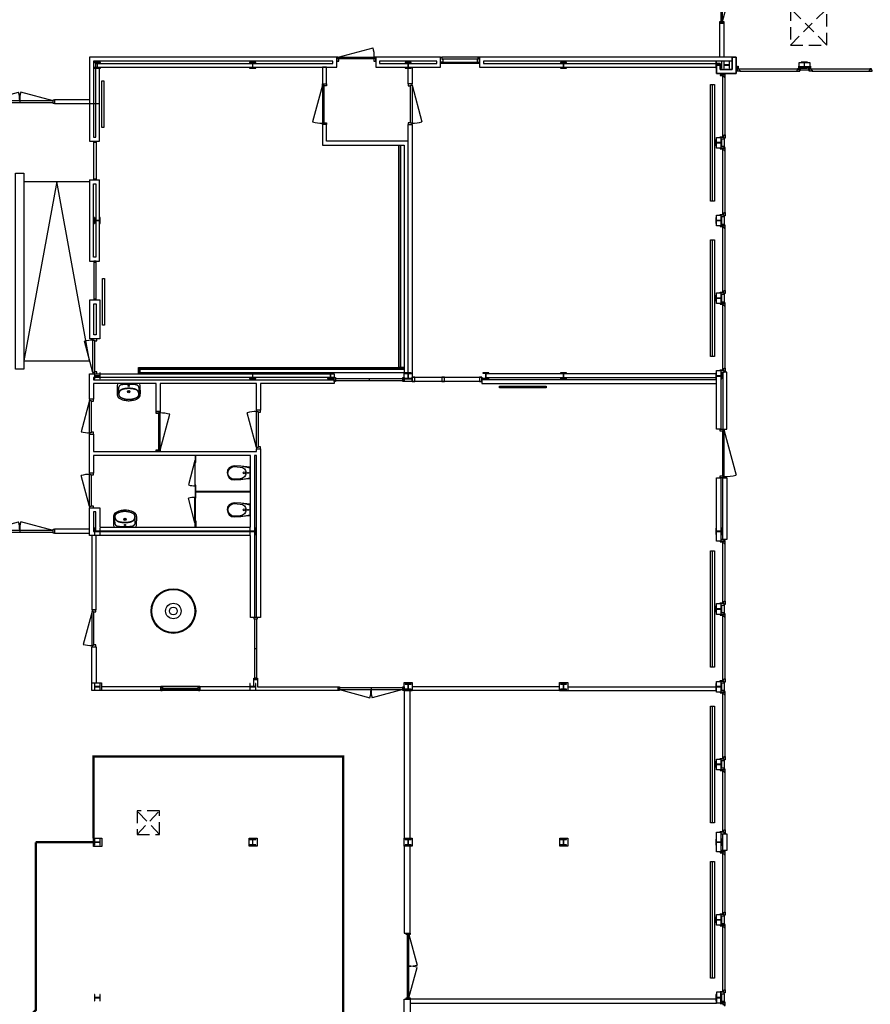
# Model space of a CAD drawing. Header units: millimetres. Extents: x 7256 to 213640, y 21030 to 164335.
# Tile 22 of 70: x 114990 to 136886, y 60280 to 85621. Entities that reach past the tile are written whole.
import ezdxf

# ---------------------------------------------------------------- set-up
doc = ezdxf.new("R2010")
doc.units = ezdxf.units.MM
doc.header["$LTSCALE"] = 100
doc.linetypes.add('DASHED2', pattern=[9.525, 6.35, -3.175])
doc.linetypes.add('HIDDEN2', pattern=[4.7625, 3.175, -1.5875])
for name, color, linetype in [('AA28----_KONSTRUKTIE', 252, 'Continuous'), ('AL21----_BUITENWAND', 3, 'Continuous'), ('AL22----_BINNENWAND', 2, 'Continuous'), ('AL24----_TRAPPEN', 8, 'Continuous'), ('AL28----_KONSTRUKTIE_BETON', 3, 'Continuous'), ('AL28----_KONSTRUKTIE_STAAL', 1, 'Continuous'), ('AL31----_BUITENKOZIJNEN', 1, 'Continuous'), ('AL32----_BINNENKOZIJNEN', 1, 'Continuous'), ('AL33----_VLOEROPENINGEN', 1, 'HIDDEN2'), ('AL43----_VLOERAFW_Metaalhal', 8, 'DASHED2'), ('AL51----_RADIATOREN', 8, 'Continuous'), ('AL74----_SANITAIR', 7, 'Continuous')]:
    doc.layers.add(name, color=color, linetype=linetype)

# ---------------------------------------------------------------- blocks, each defined once
blk = doc.blocks.new('HEA 160')
at = {"layer": 'AA28----_KONSTRUKTIE'}
h = blk.add_hatch(color=256, dxfattribs=at)
h.dxf.hatch_style = 1
h.paths.add_polyline_path([(80, -76), (80, -67), (18, -67, -0.414214), (3, -52), (3, 52, -0.414214), (18, 67), (80, 67), (80, 76), (-80, 76), (-80, 67), (-18, 67, -0.414214), (-3, 52), (-3, -52, -0.414214), (-18, -67), (-80, -67), (-80, -76)])
at = {"layer": 'AL28----_KONSTRUKTIE_STAAL'}
blk.add_lwpolyline([(-80, 76), (-80, 67), (-18, 67, -0.414214), (-3, 52), (-3, -52, -0.414214), (-18, -67), (-80, -67), (-80, -76), (80, -76), (80, -67), (18, -67, -0.414214), (3, -52), (3, 52, -0.414214), (18, 67), (80, 67), (80, 76)], format="xyb", close=True, dxfattribs=at)
blk = doc.blocks.new('Waterfontein spoeltafel')
at = {"layer": 'AL74----_SANITAIR'}
for radius in [575, 555, 200, 100]:
    blk.add_circle((0, 0), radius, dxfattribs=at)
blk = doc.blocks.new('*U138')
at = {"layer": 'AL32----_BINNENKOZIJNEN'}
for points in [[(-900, -50), (-865, -50), (-865, -9), (-850, -9), (-850, 50), (-900, 50)], [(-50, 50), (-50, -9), (-35, -9), (-35, -50), (0, -50), (0, 50)], [(-865, -9), (-35, -9), (-35, -50), (-865, -50)]]:
    blk.add_lwpolyline(points, close=True, dxfattribs=at)
blk.add_lwpolyline([(-35, -50), (-837, -265)], dxfattribs=at)
blk.add_arc((-35, -50), 830, 180, 195, dxfattribs=at)
blk = doc.blocks.new('*U137')
at = {"layer": 'AL32----_BINNENKOZIJNEN'}
for points in [[(-900, -50), (-865, -50), (-865, -9), (-850, -9), (-850, 50), (-900, 50)], [(-50, 50), (-50, -9), (-35, -9), (-35, -50), (0, -50), (0, 50)], [(-865, -9), (-35, -9), (-35, -50), (-865, -50)]]:
    blk.add_lwpolyline(points, close=True, dxfattribs=at)
blk.add_lwpolyline([(-865, -50), (-63, -265)], dxfattribs=at)
blk.add_arc((-865, -50), 830, 345, 0, dxfattribs=at)
blk = doc.blocks.new('*U135')
at = {"layer": 'AL31----_BUITENKOZIJNEN'}
blk.add_lwpolyline([(-1215, 50), (-74, 356)], dxfattribs=at)
for points in [[(-1250, 50), (-1215, 50), (-1215, 9), (-1200, 9), (-1200, -50), (-1250, -50)], [(-1215, 9), (-35, 9), (-35, 50), (-1215, 50)], [(-50, -50), (-50, 9), (-35, 9), (-35, 50), (0, 50), (0, -50)]]:
    blk.add_lwpolyline(points, close=True, dxfattribs=at)
blk.add_arc((-1265, 50), 1230, 0, 14.3972, dxfattribs=at)
blk = doc.blocks.new('*U153')
at = {"layer": 'AL32----_BINNENKOZIJNEN'}
for points in [[(-950, -50), (-915, -50), (-915, -9), (-900, -9), (-900, 50), (-950, 50)], [(-50, 50), (-50, -9), (-35, -9), (-35, -50), (0, -50), (0, 50)], [(-915, -9), (-35, -9), (-35, -50), (-915, -50)]]:
    blk.add_lwpolyline(points, close=True, dxfattribs=at)
blk.add_lwpolyline([(-915, -50), (-65, -278)], dxfattribs=at)
blk.add_arc((-915, -50), 880, 345, 359.9987, dxfattribs=at)
blk = doc.blocks.new('*U129')
at = {"layer": 'AL32----_BINNENKOZIJNEN'}
for points in [[(-1000, -50), (-965, -50), (-965, -9), (-950, -9), (-950, 50), (-1000, 50)], [(-50, 50), (-50, -9), (-35, -9), (-35, -50), (0, -50), (0, 50)], [(-965, -9), (-35, -9), (-35, -50), (-965, -50)]]:
    blk.add_lwpolyline(points, close=True, dxfattribs=at)
blk.add_lwpolyline([(-35, -50), (-933, -291)], dxfattribs=at)
blk.add_arc((-35, -50), 930, 180, 195, dxfattribs=at)
blk = doc.blocks.new('*U158')
at = {"layer": 'AL32----_BINNENKOZIJNEN'}
blk.add_lwpolyline([(-35, 50), (-962, 298)], dxfattribs=at)
for points in [[(-1030, 50), (-995, 50), (-995, 9), (-980, 9), (-980, -50), (-1030, -50)], [(-995, 9), (-35, 9), (-35, 50), (-995, 50)], [(-50, -50), (-50, 9), (-35, 9), (-35, 50), (0, 50), (0, -50)]]:
    blk.add_lwpolyline(points, close=True, dxfattribs=at)
blk.add_arc((-35, 50), 960, 165, 180, dxfattribs=at)
blk = doc.blocks.new('*U165')
at = {"layer": 'AL32----_BINNENKOZIJNEN'}
for points in [[(-1800, 50), (-1765, 50), (-1765, -50), (-1800, -50)], [(-1765, 21), (-1765, -21), (-35, -21), (-35, 21)], [(-35, 50), (0, 50), (0, -50), (-35, -50)]]:
    blk.add_lwpolyline(points, close=True, dxfattribs=at)
blk.add_lwpolyline([(-900, 21), (-900, -21)], dxfattribs=at)
blk = doc.blocks.new('*U166')
at = {"layer": 'AL32----_BINNENKOZIJNEN'}
for points in [[(-1800, 50), (-1765, 50), (-1765, -50), (-1800, -50)], [(-1765, 21), (-1765, -21), (-35, -21), (-35, 21)], [(-35, 50), (0, 50), (0, -50), (-35, -50)]]:
    blk.add_lwpolyline(points, close=True, dxfattribs=at)
for points in [[(-1765, 21), (-929, 245)], [(-900, 21), (-900, -21)], [(-35, 21), (-870, 245)]]:
    blk.add_lwpolyline(points, dxfattribs=at)
for centre, start, end in [((-1765, 21), 359.9992, 15), ((-35, 21), 164.9983, 179.9992)]:
    blk.add_arc(centre, 865, start, end, dxfattribs=at)
blk = doc.blocks.new('*U173')
at = {"layer": 'AL32----_BINNENKOZIJNEN'}
for points in [[(-1700, 50), (-1665, 50), (-1665, -50), (-1700, -50)], [(-1665, 21), (-1665, -21), (-35, -21), (-35, 21)], [(-35, 50), (0, 50), (0, -50), (-35, -50)]]:
    blk.add_lwpolyline(points, close=True, dxfattribs=at)
for points in [[(-850, 21), (-850, -21)], [(-1665, -21), (-878, -232)], [(-35, -21), (-822, -232)]]:
    blk.add_lwpolyline(points, dxfattribs=at)
for centre, start, end in [((-1665, -21), 345, 0.0009), ((-35, -21), 179.9991, 195)]:
    blk.add_arc(centre, 815, start, end, dxfattribs=at)
blk = doc.blocks.new('*U162')
at = {"layer": 'AL32----_BINNENKOZIJNEN'}
for points in [[(-1000, -50), (-965, -50), (-965, -9), (-950, -9), (-950, 50), (-1000, 50)], [(-1000, 50), (-965, 50), (-965, 9), (-950, 9), (-950, -50), (-1000, -50)], [(-965, 9), (-35, 9), (-35, 50), (-965, 50)], [(-50, 50), (-50, -9), (-35, -9), (-35, -50), (0, -50), (0, 50)], [(-50, -50), (-50, 9), (-35, 9), (-35, 50), (0, 50), (0, -50)], [(-965, -9), (-35, -9), (-35, -50), (-965, -50)]]:
    blk.add_lwpolyline(points, close=True, dxfattribs=at)
blk = doc.blocks.new('WT 04 (R)')
at = {"color": 3}
for centre, radius, start, end in [((266, 164), 136, 44.6333, 93.716), ((257, 300), 1.091783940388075e-11, 92.5317, 90.2017)]:
    blk.add_arc(centre, radius, start, end, dxfattribs=at)
at = {"layer": 'AL74----_SANITAIR'}
for points in [[(257, 300, 0.030203), (0, 289), (0, -289, 0.030203), (257, -300, 0.217499), (363, -260, 0.107077), (423, -127, 0.043293), (438, -11), (438, 11, 0.043293), (423, 127, 0.107077), (363, 260, 0.217499)], [(72, 0, -1), (41, 0, -1)], [(233, 0, -1), (176, 0, -1)], [(227, 0, -1), (182, 0, -1)]]:
    blk.add_lwpolyline(points, format="xyb", close=True, dxfattribs=at)
for points in [[(119, 20), (120, 34), (121, 47), (122, 58), (123, 68), (124, 76), (125, 84), (126, 91), (127, 98), (128, 104), (129, 111), (130, 116), (131, 122), (132, 127), (133, 132), (134, 138), (136, 143), (137, 147), (139, 152), (140, 157), (142, 162), (143, 166), (145, 171), (146, 175), (148, 180), (150, 184), (152, 188), (154, 192), (156, 196), (158, 200), (160, 204), (163, 208), (166, 211), (169, 215), (172, 218), (175, 221), (178, 224), (181, 227), (185, 230), (188, 233), (192, 235), (195, 238), (199, 240), (203, 242), (206, 245), (211, 247), (215, 248), (220, 250), (225, 252), (230, 254), (236, 256), (243, 257), (251, 259), (259, 260), (269, 261), (279, 263), (277, 263), (272, 264), (267, 264), (261, 265), (255, 265), (249, 266), (242, 266), (235, 267), (227, 267), (219, 267), (211, 267), (203, 267), (195, 267), (187, 268), (180, 267), (172, 267), (164, 267), (157, 267), (150, 267), (143, 267), (137, 267), (130, 266), (125, 266), (119, 266), (115, 266), (110, 265), (106, 265), (102, 265), (98, 264), (94, 263), (91, 263), (88, 262), (84, 261), (81, 260), (79, 258), (76, 257), (73, 255), (70, 254), (67, 252), (65, 250), (62, 248), (59, 245), (57, 243), (54, 240), (52, 238), (49, 235), (47, 232), (44, 228), (42, 225), (40, 221), (38, 217), (36, 213), (35, 209), (33, 204), (31, 200), (30, 195), (29, 190), (28, 184), (27, 179), (26, 172), (25, 166), (24, 159), (23, 151), (22, 143), (22, 135), (21, 126), (21, 117), (20, 108), (20, 98), (20, 88), (20, 78), (20, 68), (19, 58), (19, 48), (19, 39), (19, 31), (19, 23), (19, 17), (19, 12), (19, 9), (19, 6), (19, 2), (19, -1), (19, -12), (19, -24), (20, -37), (20, -50), (20, -64), (20, -77), (21, -89), (21, -101), (22, -112), (22, -122), (23, -131), (23, -140), (24, -148), (25, -155), (26, -162), (27, -169), (28, -175), (29, -181), (30, -186), (31, -191), (33, -196), (34, -201), (36, -205), (38, -209), (40, -213), (42, -217), (44, -221), (46, -224), (48, -228), (51, -231), (53, -234), (56, -237), (58, -239), (61, -242), (64, -244), (66, -246), (69, -248), (72, -250), (75, -251), (77, -253), (80, -254), (83, -256), (86, -257), (89, -258), (92, -259), (96, -259), (99, -260), (103, -260), (107, -261), (112, -261), (116, -262), (121, -262), (126, -262), (132, -262), (138, -262), (145, -262), (151, -263), (158, -263), (166, -263), (173, -263), (181, -263), (189, -263), (197, -263), (205, -263), (213, -262), (221, -262), (229, -262), (236, -262), (243, -261), (250, -261), (257, -260), (263, -260), (268, -259), (273, -258), (278, -258), (281, -257), (271, -256), (261, -255), (252, -254), (244, -252), (238, -251), (232, -249), (226, -247), (221, -245), (216, -244), (212, -242), (208, -240), (204, -238), (200, -235), (197, -233), (193, -231), (190, -228), (186, -226), (183, -223), (179, -220), (176, -217), (173, -214), (170, -210), (167, -207), (164, -203), (162, -200), (159, -196), (157, -192), (155, -188), (153, -184), (151, -179), (149, -175), (147, -171), (146, -166), (144, -162), (143, -157), (141, -153), (139, -148), (138, -143), (137, -138), (135, -133), (134, -128), (133, -123), (132, -118), (131, -112), (129, -106), (128, -100), (127, -94), (126, -87), (125, -80), (124, -72), (123, -63), (122, -54), (121, -43), (120, -30), (119, -16), (118, 2)], [(401, -31), (402, -25), (402, -19), (402, -12), (402, -5), (402, 3), (402, 11), (402, 18), (402, 25), (401, 31), (401, 37), (401, 44), (400, 50), (399, 56), (399, 61), (398, 67), (397, 73), (396, 79), (394, 85), (393, 91), (392, 96), (391, 102), (389, 108), (388, 113), (387, 119), (386, 125), (384, 130), (383, 136), (381, 141), (380, 146), (378, 152), (376, 157), (374, 162), (372, 168), (370, 173), (368, 178), (365, 183), (363, 188), (361, 194), (358, 199), (356, 204), (353, 208), (350, 213), (347, 218), (344, 222), (341, 226), (338, 230), (335, 234), (332, 237), (329, 240), (326, 243), (323, 245), (319, 248), (316, 250), (313, 252), (310, 253), (307, 255), (304, 256), (300, 258), (297, 259), (293, 260), (290, 261), (286, 261), (281, 262), (279, 263), (269, 261), (259, 260), (251, 259), (243, 257), (236, 256), (230, 254), (225, 252), (220, 250), (215, 248), (211, 247), (206, 245), (203, 242), (199, 240), (195, 238), (192, 235), (188, 233), (185, 230), (181, 227), (178, 224), (175, 221), (172, 218), (169, 215), (166, 211), (163, 208), (160, 204), (158, 200), (156, 196), (154, 192), (152, 188), (150, 184), (148, 180), (146, 175), (145, 171), (143, 166), (142, 162), (140, 157), (139, 152), (137, 147), (136, 143), (134, 138), (133, 132), (132, 127), (131, 122), (130, 116), (129, 111), (128, 104), (127, 98), (126, 91), (125, 84), (124, 76), (123, 68), (122, 58), (121, 47), (120, 34), (119, 20), (118, 2), (119, -16), (120, -30), (121, -43), (122, -54), (123, -63), (124, -72), (125, -80), (126, -87), (127, -94), (128, -100), (129, -106), (131, -112), (132, -118), (133, -123), (134, -128), (135, -133), (137, -138), (138, -143), (139, -148), (141, -153), (143, -157), (144, -162), (146, -166), (147, -171), (149, -175), (151, -179), (153, -184), (155, -188), (157, -192), (159, -196), (162, -200), (164, -203), (167, -207), (170, -210), (173, -214), (176, -217), (179, -220), (183, -223), (186, -226), (190, -228), (193, -231), (197, -233), (200, -235), (204, -238), (208, -240), (212, -242), (216, -244), (221, -245), (226, -247), (232, -249), (238, -251), (244, -252), (252, -254), (261, -255), (271, -256), (281, -257), (283, -257), (287, -256), (291, -255), (295, -254), (299, -253), (302, -252), (305, -251), (308, -250), (312, -248), (315, -246), (318, -244), (321, -242), (324, -240), (327, -237), (330, -234), (334, -231), (337, -228), (340, -224), (343, -221), (346, -216), (349, -212), (351, -208), (354, -203), (357, -198), (359, -193), (362, -188), (364, -183), (367, -178), (369, -172), (371, -167), (373, -162), (375, -157), (377, -151), (379, -146), (380, -141), (382, -135), (384, -130), (385, -124), (386, -119), (388, -113), (389, -108), (390, -102), (391, -96), (393, -91), (394, -85), (395, -79), (396, -73), (397, -67), (398, -61), (399, -55), (400, -50), (400, -44), (401, -38)]]:
    blk.add_lwpolyline(points, close=True, dxfattribs=at)
blk = doc.blocks.new('WC 17 (R)')
at = {"layer": 'AL74----_SANITAIR'}
for points in [[(407, 182), (232, 169), (0, 125), (0, -125), (232, -169), (408, -182, 0.999913)], [(62, 0, -1), (37, 0, -1)], [(250, 150), (407, 162, -1), (407, -162), (250, -150, -1)], [(175, 0, -1), (125, 0, -1)]]:
    blk.add_lwpolyline(points, format="xyb", close=True, dxfattribs=at)
for points in [[(0, 125), (0, 150), (232, 169)], [(0, -125), (0, -150), (232, -169)]]:
    blk.add_lwpolyline(points, dxfattribs=at)
blk = doc.blocks.new('*U164')
at = {"layer": 'AL32----_BINNENKOZIJNEN'}
for points in [[(-1800, 50), (-1765, 50), (-1765, -50), (-1800, -50)], [(-1765, 21), (-1765, -21), (-35, -21), (-35, 21)], [(-35, 50), (0, 50), (0, -50), (-35, -50)]]:
    blk.add_lwpolyline(points, close=True, dxfattribs=at)
for points in [[(-900, 21), (-900, -21)], [(-1765, -21), (-929, -245)], [(-35, -21), (-870, -245)]]:
    blk.add_lwpolyline(points, dxfattribs=at)
for centre, start, end in [((-1765, -21), 345, 0.0008), ((-35, -21), 180.0008, 195.0017)]:
    blk.add_arc(centre, 865, start, end, dxfattribs=at)
blk = doc.blocks.new('*U182')
at = {"layer": 'AL32----_BINNENKOZIJNEN'}
blk.add_lwpolyline([(-35, 50), (-982, 304)], dxfattribs=at)
for points in [[(-1050, 50), (-1015, 50), (-1015, 9), (-1000, 9), (-1000, -50), (-1050, -50)], [(-1015, 9), (-35, 9), (-35, 50), (-1015, 50)], [(-50, -50), (-50, 9), (-35, 9), (-35, 50), (0, 50), (0, -50)]]:
    blk.add_lwpolyline(points, close=True, dxfattribs=at)
blk.add_arc((-35, 50), 980, 165, 180.0038, dxfattribs=at)
blk = doc.blocks.new('*U217')
at = {"layer": 'AL32----_BINNENKOZIJNEN'}
for points in [[(-1050, -50), (-1015, -50), (-1015, -9), (-1000, -9), (-1000, 50), (-1050, 50)], [(-50, 50), (-50, -9), (-35, -9), (-35, -50), (0, -50), (0, 50)], [(-1015, -9), (-35, -9), (-35, -50), (-1015, -50)]]:
    blk.add_lwpolyline(points, close=True, dxfattribs=at)
blk.add_lwpolyline([(-35, -50), (-982, -304)], dxfattribs=at)
blk.add_arc((-35, -50), 980, 179.9962, 195, dxfattribs=at)
blk = doc.blocks.new('33_kruipluik_940x940')
at = {"layer": 'AL33----_VLOEROPENINGEN'}
for p, q in [((470, -470), (-470, 470)), ((-470, -470), (470, 470))]:
    blk.add_line(p, q, dxfattribs=at)
blk.add_lwpolyline([(-470, 470), (-470, -470), (470, -470), (470, 470)], close=True, dxfattribs=at)
blk = doc.blocks.new('33_kruipluik_580x610')
at = {"layer": 'AL33----_VLOEROPENINGEN'}
for p, q in [((290, -305), (-290, 305)), ((-290, -305), (290, 305))]:
    blk.add_line(p, q, dxfattribs=at)
blk.add_lwpolyline([(-290, 305), (-290, -305), (290, -305), (290, 305)], close=True, dxfattribs=at)
blk = doc.blocks.new('Route metaalhal')
at = {"layer": 'AL43----_VLOERAFW_Metaalhal', "const_width": 60}
for points in [[(46, -3798), (46, -1695), (6476, -1695), (6476, -1900)], [(-3496, -24055), (6476, -24055), (6476, -1900)], [(-15784, -8220), (-3257, -8220), (-2980, -7981), (-2980, -3903)], [(-1440, -3903), (-1440, -8220), (-2980, -9820), (-15784, -9820)], [(-2980, -3903), (-3655, -3903)], [(-1440, -3903), (46, -3903)], [(16080, -14275), (8003, -14275), (8003, -14051), (8043, -14051)], [(9130, -15525), (8630, -15525), (7976, -15525)], [(7976, -15525), (7976, -22350), (8073, -22350)], [(8630, -15525), (9630, -15525), (16080, -15525)], [(-14178, -24055), (-3496, -24055), (-3496, -24055), (-14178, -24055), (-15773, -24976)], [(-2014, -25555), (-14005, -25555), (-15773, -26576)], [(6476, -25555), (-2044, -25555), (-2044, -25555)], [(6476, -25555), (6476, -25768), (8073, -25768)]]:
    blk.add_lwpolyline(points, dxfattribs=at)

msp = doc.modelspace()

# ---------------------------------------------------------------- linework, layer by layer
at = {"layer": 'AL21----_BUITENWAND'}
for points in [[(132925, 84239), (132925, 84496), (133025, 84496), (133025, 84339), (133331, 84339), (133331, 84654), (133431, 84654), (133431, 84239)], [(132925, 84496), (132925, 84239), (133431, 84239), (133431, 84654), (133331, 84654), (133331, 84339), (133025, 84339), (133025, 84496)], [(132925, 84239), (132925, 84496), (133025, 84496), (133025, 84339), (133331, 84339), (133331, 84654), (133431, 84654), (133431, 84239)], [(132925, 84496), (132925, 84239), (133431, 84239), (133431, 84654), (133331, 84654), (133331, 84339), (133025, 84339), (133025, 84496)], [(135055, 84519), (135331, 84519), (135331, 84409), (135055, 84409)], [(132925, 82592), (133035, 82592), (133035, 82316), (132925, 82316)], [(132925, 80592), (133035, 80592), (133035, 80316), (132925, 80316)], [(132925, 78592), (133035, 78592), (133035, 78316), (132925, 78316)], [(132926, 76592), (133036, 76592), (133036, 75079), (132926, 75079)], [(133086, 75079), (133196, 75079), (133196, 76554), (133086, 76554)], [(132925, 73829), (133036, 73829), (133036, 72201), (132926, 72201)], [(133086, 73829), (133196, 73829), (133196, 72239), (133086, 72239)], [(132926, 70592), (133036, 70592), (133036, 70316), (132926, 70316)], [(132926, 68592), (133036, 68592), (133036, 68316), (132926, 68316)], [(132926, 66592), (133036, 66592), (133036, 66316), (132926, 66316)], [(132926, 64707), (133036, 64707), (133036, 64201), (132926, 64201)], [(133086, 64669), (133196, 64669), (133196, 64239), (133086, 64239)], [(132926, 62592), (133036, 62592), (133036, 62316), (132926, 62316)], [(132926, 60316), (133036, 60316), (133036, 60592), (132926, 60592)]]:
    msp.add_lwpolyline(points, close=True, dxfattribs=at)
at = {"layer": 'AL22----_BINNENWAND'}
for p, q in [((123154, 84654), (116790, 84654)), ((116790, 84654), (116790, 82499)), ((123154, 84396), (123154, 84654)), ((117048, 82499), (117048, 84396)), ((117048, 84396), (123154, 84396)), ((116790, 82499), (117048, 82499)), ((116790, 81499), (116790, 79408)), ((116790, 81499), (117048, 81499)), ((117048, 79408), (117048, 81499)), ((116790, 79408), (117048, 79408))]:
    msp.add_line(p, q, dxfattribs=at)
for points in [[(133013, 84654), (133013, 85536), (133113, 85536), (133113, 84654)], [(124154, 84654), (124154, 84396), (125826, 84396), (125826, 84654)], [(124154, 84654), (124154, 84396), (125826, 84396), (125826, 84654)], [(116890, 82599), (116948, 82599), (116948, 84496), (123054, 84496), (123054, 84554), (116890, 84554)], [(122884, 84396), (122784, 84396), (122784, 83971), (122884, 83971)], [(124254, 84554), (124254, 84496), (125726, 84496), (125726, 84554)], [(124254, 84554), (124254, 84496), (125726, 84496), (125726, 84554)], [(125090, 83971), (124990, 83971), (124990, 84396), (125090, 84396)], [(122784, 82921), (122784, 82396), (124890, 82396), (124890, 76519), (124990, 76519), (124990, 76519), (124940, 76519), (124990, 76519), (124990, 82496), (122884, 82496), (122884, 82921)], [(125090, 76519), (124990, 76519), (124990, 82921), (125090, 82921)], [(124750, 82396), (124790, 82396), (124790, 76670), (124750, 76670)], [(124790, 82396), (124890, 82396), (124890, 76670), (124790, 76670)], [(116948, 79508), (116890, 79508), (116890, 81399), (116948, 81399)], [(116797, 78408), (117055, 78408), (117055, 77408), (116797, 77408)], [(116897, 78308), (116955, 78308), (116955, 77508), (116897, 77508)], [(118086, 76508), (118046, 76508), (118046, 76670), (118086, 76670)], [(124890, 76670), (124890, 76630), (118086, 76630), (118086, 76670)], [(124890, 76630), (124890, 76530), (118086, 76530), (118086, 76630)], [(116890, 76254), (116890, 75854), (116790, 75854), (116790, 76508), (123085, 76508), (123085, 76412), (116890, 76412), (116890, 76354), (123085, 76354), (123085, 76254), (121190, 76254), (121190, 75574), (121090, 75574), (121090, 76254), (118605, 76254), (118604, 75534), (118505, 75534), (118505, 76254)], [(124885, 76519), (125095, 76519), (125095, 76309), (124885, 76309)], [(125095, 76423), (126890, 76423), (126890, 76309), (125095, 76309)], [(125095, 76423), (125095, 76309), (125162, 76309), (125162, 76423)], [(125856, 76423), (125856, 76309), (125923, 76309), (125923, 76423)], [(126823, 76423), (126823, 76309), (126890, 76309), (126890, 76423)], [(121190, 70239), (121090, 70239), (121090, 74404), (121032, 74404), (121032, 70239), (120932, 70239), (120932, 72349), (116790, 72349), (116790, 73054), (117052, 73054), (117052, 72559), (120932, 72559), (120932, 74404), (116890, 74404), (116890, 73954), (116790, 73954), (116790, 74954), (116890, 74954), (116890, 74504), (121090, 74504), (121090, 74574), (121190, 74574)], [(119509, 74274), (119496, 74274), (119496, 73624), (119509, 73624)], [(119509, 72676), (119496, 72676), (119496, 73326), (119509, 73326)], [(119509, 73481), (119509, 73468), (120932, 73468), (120932, 73481)], [(116845, 68554), (117095, 68554), (117095, 68354), (116845, 68354)], [(121014, 68639), (121114, 68639), (121114, 68454), (123185, 68454), (123185, 68354), (119625, 68354), (119625, 68458), (121014, 68458)], [(124885, 68559), (125095, 68559), (125095, 68349), (124885, 68349)], [(128888, 68559), (129098, 68559), (129098, 68349), (128888, 68349)], [(124888, 68349), (124888, 64559), (125038, 64559), (125038, 68349)], [(116891, 64556), (117101, 64556), (117101, 64346), (116891, 64346)], [(120894, 64559), (121104, 64559), (121104, 64349), (120894, 64349)], [(124885, 64559), (125095, 64559), (125095, 64349), (124885, 64349)], [(128894, 64559), (129104, 64559), (129104, 64349), (128894, 64349)], [(124888, 60410), (125038, 60410), (125038, 56559), (124888, 56559)]]:
    msp.add_lwpolyline(points, close=True, dxfattribs=at)
for points in [[(117048, 83461), (117048, 84396), (123154, 84396), (123154, 84654), (116790, 84654), (116790, 83461)], [(133331, 84654), (126826, 84654), (126826, 84396), (132925, 84396)], [(133331, 84654), (126826, 84654), (126826, 84396), (132925, 84396)], [(116948, 83461), (116948, 84496), (123054, 84496), (123054, 84554), (116890, 84554), (116890, 83461)], [(133331, 84554), (126926, 84554), (126926, 84496), (132925, 84496)], [(133331, 84554), (126926, 84554), (126926, 84496), (132925, 84496)], [(116790, 83561), (115890, 83561), (115890, 83461), (116790, 83461)], [(116790, 83561), (115890, 83561), (115890, 83461), (117048, 83461)], [(132926, 76354), (126890, 76354), (126890, 76254), (132926, 76254)], [(126990, 76512), (132926, 76512)], [(126990, 76412), (132926, 76412)], [(119503, 74274), (119335, 73646)], [(119509, 74404), (119509, 74227), (119522, 74227), (119522, 74404)], [(119522, 73481), (119522, 73644), (119509, 73644), (119509, 73305), (119522, 73305), (119522, 73468)], [(119503, 72676), (119335, 73303)], [(121032, 72459), (116948, 72459), (116948, 72954), (116890, 72954), (116890, 72449), (121032, 72449)], [(116790, 72506), (115890, 72506), (115890, 72406), (116790, 72406)], [(119509, 72559), (119509, 72723), (119522, 72723), (119522, 72559)], [(116845, 72349), (116845, 70429), (116959, 70429), (116959, 72349)], [(116845, 68554), (116845, 69479), (116959, 69479), (116959, 68554)], [(117095, 68458), (118625, 68458), (118625, 68354), (117095, 68354)], [(128888, 68454), (125095, 68454)], [(129098, 68454), (132926, 68454)], [(128888, 68354), (125095, 68354)], [(129098, 68354), (132926, 68354)], [(124888, 64349), (124888, 62110), (125038, 62110), (125038, 64349)], [(132926, 60410), (125038, 60410)], [(125038, 60310), (132926, 60310), (132926, 60410)]]:
    msp.add_lwpolyline(points, dxfattribs=at)
for centre, start, end in [((119503, 74274), 255, 270), ((119503, 72676), 90, 105)]:
    msp.add_arc(centre, 650, start, end, dxfattribs=at)
at = {"layer": 'AL24----_TRAPPEN'}
for points in [[(114885, 81674), (115095, 81674), (115095, 76624), (114885, 76624)], [(115095, 76844), (116790, 76844), (115943, 81454)]]:
    msp.add_lwpolyline(points, close=True, dxfattribs=at)
msp.add_lwpolyline([(115095, 81454), (116790, 81454)], dxfattribs=at)
at = {"layer": 'AL31----_BUITENKOZIJNEN'}
for points in [[(133431, 84409), (133431, 84319), (133469, 84319), (133469, 84409)], [(133469, 84424), (133487, 84424), (133487, 84356), (133469, 84356)], [(135055, 84424), (135037, 84424), (135037, 84356), (135055, 84356)], [(135055, 84409), (135055, 84319), (135093, 84319), (135093, 84409)], [(135293, 84409), (135293, 84319), (135331, 84319), (135331, 84409)], [(135331, 84424), (135349, 84424), (135349, 84356), (135331, 84356)], [(133020, 84201), (133020, 84183), (133088, 84183), (133088, 84201)], [(133035, 84201), (133125, 84201), (133125, 84239), (133035, 84239)], [(133088, 84157), (133125, 84157), (133125, 84139), (133148, 84139), (133148, 84219), (133125, 84219), (133125, 84201), (133088, 84201)], [(133469, 84356), (133513, 84356), (133513, 84319), (133531, 84319), (133531, 84296), (133451, 84296), (133451, 84319), (133469, 84319)], [(135011, 84356), (135011, 84319), (134993, 84319), (134993, 84296), (135073, 84296), (135073, 84319), (135055, 84319), (135055, 84356)], [(135331, 84356), (135375, 84356), (135375, 84319), (135393, 84319), (135393, 84296), (135313, 84296), (135313, 84319), (135331, 84319)], [(136873, 84356), (136873, 84319), (136855, 84319), (136855, 84296), (136935, 84296), (136935, 84319), (136917, 84319), (136917, 84356)], [(133088, 82592), (133088, 82636), (133125, 82636), (133125, 82654), (133148, 82654), (133148, 82574), (133125, 82574), (133125, 82592)], [(133020, 82592), (133020, 82610), (133088, 82610), (133088, 82592)], [(133035, 82554), (133125, 82554), (133125, 82592), (133035, 82592)], [(133020, 82317), (133020, 82299), (133088, 82299), (133088, 82317)], [(133035, 82317), (133125, 82317), (133125, 82355), (133035, 82355)], [(133088, 82273), (133125, 82273), (133125, 82255), (133148, 82255), (133148, 82335), (133125, 82335), (133125, 82317), (133088, 82317)], [(133020, 80593), (133020, 80611), (133088, 80611), (133088, 80593)], [(133035, 80555), (133125, 80555), (133125, 80593), (133035, 80593)], [(133088, 80593), (133088, 80637), (133125, 80637), (133125, 80655), (133148, 80655), (133148, 80575), (133125, 80575), (133125, 80593)], [(133035, 80316), (133125, 80316), (133125, 80354), (133035, 80354)], [(133088, 80272), (133125, 80272), (133125, 80254), (133148, 80254), (133148, 80334), (133125, 80334), (133125, 80316), (133088, 80316)], [(133020, 80316), (133020, 80298), (133088, 80298), (133088, 80316)], [(133020, 78592), (133020, 78610), (133088, 78610), (133088, 78592)], [(133035, 78554), (133125, 78554), (133125, 78592), (133035, 78592)], [(133088, 78592), (133088, 78636), (133125, 78636), (133125, 78654), (133148, 78654), (133148, 78574), (133125, 78574), (133125, 78592)], [(133020, 78316), (133020, 78298), (133088, 78298), (133088, 78316)], [(133035, 78316), (133125, 78316), (133125, 78354), (133035, 78354)], [(133088, 78272), (133125, 78272), (133125, 78254), (133148, 78254), (133148, 78334), (133125, 78334), (133125, 78316), (133088, 78316)], [(133020, 76592), (133020, 76610), (133088, 76610), (133088, 76592)], [(133035, 76554), (133125, 76554), (133125, 76592), (133035, 76592)], [(133088, 76592), (133088, 76636), (133125, 76636), (133125, 76654), (133148, 76654), (133148, 76574), (133125, 76574), (133125, 76592)], [(133036, 72202), (133126, 72202), (133126, 72240), (133036, 72240)], [(133021, 72202), (133021, 72184), (133089, 72184), (133089, 72202)], [(133089, 72158), (133126, 72158), (133126, 72140), (133149, 72140), (133149, 72220), (133126, 72220), (133126, 72202), (133089, 72202)], [(133021, 70592), (133021, 70610), (133089, 70610), (133089, 70592)], [(133036, 70554), (133126, 70554), (133126, 70592), (133036, 70592)], [(133089, 70592), (133089, 70636), (133126, 70636), (133126, 70654), (133149, 70654), (133149, 70574), (133126, 70574), (133126, 70592)], [(133021, 70316), (133021, 70298), (133089, 70298), (133089, 70316)], [(133036, 70316), (133126, 70316), (133126, 70354), (133036, 70354)], [(133089, 70272), (133126, 70272), (133126, 70254), (133149, 70254), (133149, 70334), (133126, 70334), (133126, 70316), (133089, 70316)], [(133021, 68592), (133021, 68610), (133089, 68610), (133089, 68592)], [(133036, 68554), (133126, 68554), (133126, 68592), (133036, 68592)], [(133089, 68592), (133089, 68636), (133126, 68636), (133126, 68654), (133149, 68654), (133149, 68574), (133126, 68574), (133126, 68592)], [(133021, 68316), (133021, 68298), (133089, 68298), (133089, 68316)], [(133036, 68316), (133126, 68316), (133126, 68354), (133036, 68354)], [(133089, 68272), (133126, 68272), (133126, 68254), (133149, 68254), (133149, 68334), (133126, 68334), (133126, 68316), (133089, 68316)], [(133089, 66592), (133089, 66636), (133126, 66636), (133126, 66654), (133149, 66654), (133149, 66574), (133126, 66574), (133126, 66592)], [(133021, 66592), (133021, 66610), (133089, 66610), (133089, 66592)], [(133036, 66554), (133126, 66554), (133126, 66592), (133036, 66592)], [(133021, 66316), (133021, 66298), (133089, 66298), (133089, 66316)], [(133036, 66316), (133126, 66316), (133126, 66354), (133036, 66354)], [(133089, 66272), (133126, 66272), (133126, 66254), (133149, 66254), (133149, 66334), (133126, 66334), (133126, 66316), (133089, 66316)], [(133021, 64707), (133021, 64725), (133089, 64725), (133089, 64707)], [(133036, 64669), (133126, 64669), (133126, 64707), (133036, 64707)], [(133089, 64707), (133089, 64751), (133126, 64751), (133126, 64769), (133149, 64769), (133149, 64689), (133126, 64689), (133126, 64707)], [(133021, 64201), (133021, 64183), (133089, 64183), (133089, 64201)], [(133036, 64201), (133126, 64201), (133126, 64239), (133036, 64239)], [(133089, 64157), (133126, 64157), (133126, 64139), (133149, 64139), (133149, 64219), (133126, 64219), (133126, 64201), (133089, 64201)], [(133021, 62592), (133021, 62610), (133089, 62610), (133089, 62592)], [(133089, 62592), (133089, 62636), (133126, 62636), (133126, 62654), (133149, 62654), (133149, 62574), (133126, 62574), (133126, 62592)], [(133036, 62554), (133126, 62554), (133126, 62592), (133036, 62592)], [(133036, 62316), (133126, 62316), (133126, 62354), (133036, 62354)], [(133021, 62316), (133021, 62298), (133089, 62298), (133089, 62316)], [(133089, 62272), (133126, 62272), (133126, 62254), (133149, 62254), (133149, 62334), (133126, 62334), (133126, 62316), (133089, 62316)], [(133021, 60592), (133021, 60610), (133089, 60610), (133089, 60592)], [(133036, 60554), (133126, 60554), (133126, 60592), (133036, 60592)], [(133089, 60592), (133089, 60636), (133126, 60636), (133126, 60654), (133149, 60654), (133149, 60574), (133126, 60574), (133126, 60592)], [(133021, 60316), (133021, 60298), (133089, 60298), (133089, 60316)], [(133036, 60316), (133126, 60316), (133126, 60354), (133036, 60354)], [(133089, 60272), (133126, 60272), (133126, 60254), (133149, 60254), (133149, 60334), (133126, 60334), (133126, 60316), (133089, 60316)]]:
    msp.add_lwpolyline(points, close=True, dxfattribs=at)
for points in [[(133088, 82636), (133088, 84157)], [(133148, 82654), (133148, 84139)], [(133513, 84356), (135011, 84356)], [(133531, 84296), (134993, 84296)], [(135293, 84319), (135093, 84319)], [(135375, 84356), (136873, 84356)], [(135393, 84296), (136855, 84296)], [(133125, 82554), (133125, 82355)], [(133088, 80637), (133088, 82273)], [(133148, 80655), (133148, 82255)], [(133125, 80554), (133125, 80354)], [(133088, 78636), (133088, 80272)], [(133148, 78654), (133148, 80254)], [(133125, 78554), (133125, 78354)], [(133088, 76636), (133088, 78272)], [(133148, 76654), (133148, 78254)], [(133089, 70636), (133089, 72158)], [(133149, 70654), (133149, 72140)], [(133126, 70554), (133126, 70354)], [(133089, 68636), (133089, 70272)], [(133149, 68654), (133149, 70254)], [(133126, 68554), (133126, 68354)], [(133089, 66636), (133089, 68272)], [(133149, 66654), (133149, 68254)], [(133126, 66554), (133126, 66354)], [(133089, 64751), (133089, 66272)], [(133149, 64769), (133149, 66254)], [(133089, 62636), (133089, 64157)], [(133149, 62654), (133149, 64139)], [(133126, 62554), (133126, 62354)], [(133089, 60636), (133089, 62272)], [(133149, 60654), (133149, 62254)], [(133126, 60554), (133126, 60354)]]:
    msp.add_lwpolyline(points, dxfattribs=at)
at = {"layer": 'AL32----_BINNENKOZIJNEN'}
for points in [[(125826, 84654), (125861, 84654), (125861, 84609), (125886, 84609), (125886, 84524), (125826, 84524)], [(125826, 84654), (125861, 84654), (125861, 84609), (125886, 84609), (125886, 84524), (125826, 84524)], [(125861, 84654), (125861, 84614), (126791, 84614), (126791, 84654)], [(125861, 84654), (125861, 84614), (126791, 84614), (126791, 84654)], [(126826, 84654), (126791, 84654), (126791, 84609), (126766, 84609), (126766, 84524), (126826, 84524)], [(126826, 84654), (126791, 84654), (126791, 84609), (126766, 84609), (126766, 84524), (126826, 84524)], [(126826, 84524), (126826, 84494), (125826, 84494), (125826, 84524)], [(126826, 84524), (126826, 84494), (125826, 84494), (125826, 84524)], [(116900, 81499), (116900, 82499), (116960, 82499), (116960, 81499)], [(116900, 79408), (116900, 78408), (116960, 78408), (116960, 79408)], [(121014, 70239), (121014, 70204), (121114, 70204), (121114, 70239)], [(121043, 70204), (121084, 70204), (121084, 68674), (121043, 68674)], [(121014, 68674), (121114, 68674), (121114, 68639), (121014, 68639)]]:
    msp.add_lwpolyline(points, close=True, dxfattribs=at)
for points in [[(116900, 82469), (116960, 82469)], [(116900, 81529), (116960, 81529)], [(116900, 79378), (116960, 79378)], [(116900, 78438), (116960, 78438)], [(121043, 69439), (121084, 69439)]]:
    msp.add_lwpolyline(points, dxfattribs=at)
at = {"layer": 'AL51----_RADIATOREN'}
for points in [[(117109, 84048), (117159, 84048), (117159, 82848), (117109, 82848)], [(132775, 83954), (132875, 83954), (132875, 80954), (132775, 80954)], [(132775, 79954), (132875, 79954), (132875, 76954), (132775, 76954)], [(117124, 78957), (117174, 78957), (117174, 77757), (117124, 77757)], [(128540, 76193), (128540, 76143), (127340, 76143), (127340, 76193)], [(132775, 71954), (132875, 71954), (132875, 68954), (132775, 68954)], [(132775, 67954), (132875, 67954), (132875, 64954), (132775, 64954)], [(132775, 63954), (132875, 63954), (132875, 60954), (132775, 60954)]]:
    msp.add_lwpolyline(points, close=True, dxfattribs=at)
for points in [[(132825, 80954), (132825, 83954)], [(132825, 76954), (132825, 79954)], [(132825, 68954), (132825, 71954)], [(132825, 64954), (132825, 67954)], [(132825, 60954), (132825, 63954)]]:
    msp.add_lwpolyline(points, dxfattribs=at)

# ---------------------------------------------------------------- block references
at = {"layer": 'AL22----_BINNENWAND'}
msp.add_blockref('33_kruipluik_940x940', (135301, 85439), dxfattribs=at)
at = {"layer": 'AL28----_KONSTRUKTIE_BETON'}
for p in [(116990, 84454), (116990, 84454), (120990, 84454), (120990, 84454), (124990, 84454), (124990, 84454), (128990, 84454), (128990, 84454), (135190, 84454), (120990, 76454), (122990, 76454), (124990, 76454), (126990, 76454), (128990, 76454), (124990, 68454), (128990, 68454), (120990, 64454), (124990, 64454), (128990, 64454)]:
    msp.add_blockref('HEA 160', p, dxfattribs=at)
at = {"layer": 'AL28----_KONSTRUKTIE_BETON', "rotation": 90}
for p in [(132990, 84454), (132990, 84454), (133190, 84454), (133190, 84454), (132990, 82454), (116990, 80454), (132990, 80454), (132990, 78454), (116990, 76454), (132990, 76454), (116990, 72454), (120990, 72454), (132990, 72454), (132990, 70454), (116990, 68454), (120990, 68454), (132990, 68454), (132990, 66454), (116990, 64454), (132990, 64454), (132990, 62454), (116990, 60454), (132990, 60454)]:
    msp.add_blockref('HEA 160', p, dxfattribs=at)
at = {"layer": 'AL31----_BUITENKOZIJNEN', "rotation": 269.9263567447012}
msp.add_blockref('*U135', (133073, 73829), dxfattribs=at)
at = {"layer": 'AL32----_BINNENKOZIJNEN'}
for name, p, rotation in [('*U164', (133063, 87336), 90), ('*U129', (123154, 84604), 179.9263558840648), ('*U182', (122834, 83971), 90), ('*U217', (125040, 83971), 90), ('*U138', (116926, 76508), 270), ('*U137', (116840, 74954), 270), ('*U158', (118555, 74504), 270), ('*U129', (121140, 74574), 270), ('*U138', (116840, 73054), 270), ('*U153', (116902, 69479), 270), ('*U173', (124988, 62110), 90)]:
    msp.add_blockref(name, p, dxfattribs=dict(at, rotation=rotation))
for name, p in [('*U166', (115890, 83511)), ('*U165', (124885, 76359)), ('*U166', (115890, 72456)), ('*U162', (119625, 68406)), ('*U173', (124885, 68404))]:
    msp.add_blockref(name, p, dxfattribs=at)
at = {"layer": 'AL33----_VLOEROPENINGEN'}
msp.add_blockref('33_kruipluik_580x610', (118301, 64956), dxfattribs=at)
at = {"layer": 'AL43----_VLOERAFW_Metaalhal'}
msp.add_blockref('Route metaalhal', (116845, 68354), dxfattribs=at)
at = {"layer": 'AL74----_SANITAIR'}
for name, p, rotation in [('WT 04 (R)', (117797, 76254), 270), ('WC 17 (R)', (120919, 73958), 180.0496930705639), ('WT 04 (R)', (117702, 72559), 90), ('WC 17 (R)', (120919, 73006), 180.0496930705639)]:
    msp.add_blockref(name, p, dxfattribs=dict(at, rotation=rotation))
msp.add_blockref('Waterfontein spoeltafel', (118946, 70402), dxfattribs=at)

doc.saveas('drawing.dxf')
